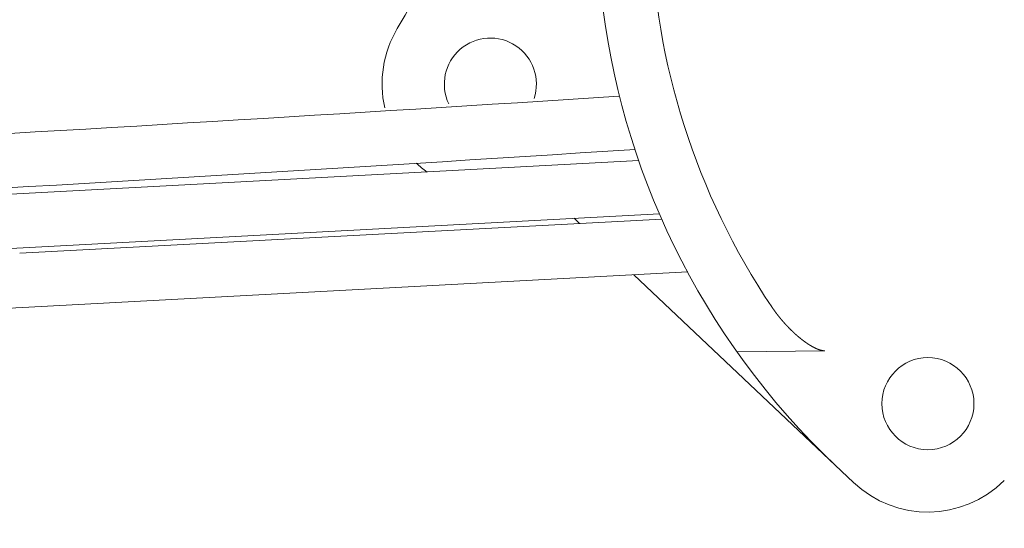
# Model space of a CAD drawing. Header units: metres. Extents: x -52 to 321, y -8 to 26.
# Tile 194 of 256: x 292.786 to 292.9675, y 0.455 to 0.5488. Entities that reach past the tile are written whole.
import ezdxf

# ---------------------------------------------------------------- set-up
doc = ezdxf.new("R2010")
doc.units = ezdxf.units.M
doc.header["$MEASUREMENT"] = 0
doc.layers.add('94 Genehmigungsplanung Bemaßung', color=7, linetype='Continuous')
doc.styles.add('ERSTELLTER_STIL_2', font='arial.ttf')
doc.dimstyles.new('ERSTELLTER_STIL__3', dxfattribs={"dimtxt": 0.25, "dimasz": 0.19, "dimexe": 0.18, "dimexo": 0.1, "dimgap": 0, "dimtad": 1, "dimzin": 0, "dimdsep": 46, "dimtxsty": 'ERSTELLTER_STIL_2', "dimblk": 'ARROWHEAD_6', "dimblk1": 'ARROWHEAD_6', "dimblk2": 'ARROWHEAD_6', "dimcen": 0.09, "dimclrd": 7, "dimclre": 7, "dimclrt": 7, "dimazin": 0, "dimtfac": 1, "dimtdec": 4, "dimtmove": 0, "dimatfit": 3, "dimfxl": 1, "dimtolj": 1, "dimtzin": 0, "dimarcsym": 0})

# ---------------------------------------------------------------- blocks, each defined once
blk = doc.blocks.new('*D56', base_point=(33626.11543635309, -0.002745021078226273))
at = {"layer": '94 Genehmigungsplanung Bemaßung', "color": 7, "linetype": 'Continuous', "lineweight": 13}
for p, q in [((294.5045581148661, 2.861904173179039), (294.5045581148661, 3.011904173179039)), ((294.6045581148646, 2.761904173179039), (294.4045581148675, 2.961904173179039)), ((294.6920581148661, 2.861904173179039), (294.3170581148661, 2.861904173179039)), ((294.5045581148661, -0.0380958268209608), (294.5045581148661, 2.861904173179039)), ((294.4045581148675, 0.06190417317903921), (294.6045581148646, -0.1380958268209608)), ((294.6920581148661, -0.0380958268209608), (294.3170581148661, -0.0380958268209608)), ((294.5045581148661, -0.1880958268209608), (294.5045581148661, -0.0380958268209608))]:
    blk.add_line(p, q, dxfattribs=at)
at = {"layer": '94 Genehmigungsplanung Bemaßung', "color": 7, "lineweight": 13, "insert": (294.4545581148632, 1.078254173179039), "char_height": 0.25, "attachment_point": 7, "rotation": 90, "style": 'ERSTELLTER_STIL_2'}
blk.add_mtext('\\A1;{\\pql;\\fArial|b0|i0|c0|p0;\\W1.000000;2,90}', dxfattribs=at)
blk = doc.blocks.new('ARROWHEAD_6')
at = {"color": 0, "linetype": 'Continuous', "lineweight": 0}
for p, q in [((-0.5, -0.5), (0.5, 0.5)), ((0, 0), (-1, 0))]:
    blk.add_line(p, q, dxfattribs=at)
blk = doc.blocks.new('*D57', base_point=(33626.11543635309, -0.002745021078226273))
at = {"layer": '94 Genehmigungsplanung Bemaßung', "color": 7, "linetype": 'Continuous', "lineweight": 13}
for p, q in [((296.5131079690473, 3.085248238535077), (296.5131079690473, 3.235248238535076)), ((296.6131079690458, 2.985248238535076), (296.4131079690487, 3.185248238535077)), ((296.7006079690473, 3.085248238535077), (296.3256079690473, 3.085248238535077)), ((296.5131079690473, -0.0380958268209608), (296.5131079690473, 3.085248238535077)), ((296.4131079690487, 0.06190417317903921), (296.6131079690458, -0.1380958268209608)), ((296.7006079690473, -0.0380958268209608), (296.3256079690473, -0.0380958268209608)), ((296.5131079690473, -0.1880958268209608), (296.5131079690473, -0.0380958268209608))]:
    blk.add_line(p, q, dxfattribs=at)
at = {"layer": '94 Genehmigungsplanung Bemaßung', "color": 7, "lineweight": 13, "insert": (296.5230396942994, 1.12700173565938), "char_height": 0.25, "attachment_point": 7, "rotation": 90, "style": 'ERSTELLTER_STIL_2'}
blk.add_mtext('\\A1;{\\pql;\\fArial|b0|i0|c0|p0;\\W1.000000;3,12\\fArial|b0|i0|c0|p0;\\W1.000000;\\A1{\\H.66x;\\S5^  ;}}', dxfattribs=at)

msp = doc.modelspace()

# ---------------------------------------------------------------- linework, layer by layer
at = {"color": 7, "linetype": 'Continuous', "lineweight": 13}
for p, q in [((292.9001224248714, 0.5228040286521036), (292.7760867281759, 0.5161819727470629)), ((292.9001224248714, 0.5228040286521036), (292.7760867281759, 0.5161819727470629)), ((292.9039097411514, 0.5130057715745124), (292.7766191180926, 0.5062099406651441)), ((292.9039097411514, 0.5130057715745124), (292.7766191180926, 0.5062099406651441)), ((292.9043127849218, 0.512037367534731), (292.7859634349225, 0.5057188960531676)), ((292.9043127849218, 0.512037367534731), (292.7859634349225, 0.5057188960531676)), ((292.8891407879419, 0.5112273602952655), (292.8881490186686, 0.5121643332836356)), ((292.9091146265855, 0.5022932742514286), (292.7864958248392, 0.4957468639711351)), ((292.9091146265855, 0.5022932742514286), (292.7864958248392, 0.4957468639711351)), ((292.9396663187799, 0.4634934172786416), (292.8991599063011, 0.5017618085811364)), ((292.9396663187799, 0.4634934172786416), (292.8991599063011, 0.5017618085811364)), ((292.9343619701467, 0.4877543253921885), (292.9181977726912, 0.4875468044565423)), ((292.9343619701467, 0.4877543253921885), (292.9181977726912, 0.4875468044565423))]:
    msp.add_line(p, q, dxfattribs=at)
at = {"color": 7, "linetype": 'Continuous', "lineweight": 13, "flags": 128}
msp.add_lwpolyline([(292.9343619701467, 0.4877543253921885), (292.9343416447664, 0.4877551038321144), (292.9343213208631, 0.4877558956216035), (292.934300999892, 0.4877567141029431), (292.9342806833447, 0.4877575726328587), (292.9342603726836, 0.487758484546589), (292.9342400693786, 0.4877594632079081), (292.9342197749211, 0.4877605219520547), (292.9341994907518, 0.4877616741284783), (292.9341792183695, 0.4877629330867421), (292.9341589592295, 0.4877643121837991), (292.9341387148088, 0.4877658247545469), (292.9341184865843, 0.4877674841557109), (292.9340982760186, 0.4877693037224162), (292.9340780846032, 0.487771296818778), (292.9340579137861, 0.4877734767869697), (292.9340377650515, 0.4877758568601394), (292.9340176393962, 0.4877784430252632), (292.9339975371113, 0.4877812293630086), (292.9339774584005, 0.4877842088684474), (292.9339574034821, 0.4877873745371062), (292.9339373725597, 0.4877907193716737), (292.9339173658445, 0.4877942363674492), (292.9338973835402, 0.4877979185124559), (292.9338774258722, 0.48780175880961), (292.9338574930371, 0.4878057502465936), (292.9338375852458, 0.4878098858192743), (292.9338177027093, 0.4878141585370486), (292.933797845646, 0.4878185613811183), (292.9337780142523, 0.4878230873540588), (292.9337582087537, 0.4878277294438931), (292.9337384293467, 0.487832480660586), (292.9337186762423, 0.4878373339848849), (292.9336989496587, 0.4878422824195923), (292.9336792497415, 0.4878473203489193), (292.9336595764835, 0.4878524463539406), (292.9336399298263, 0.4878576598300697), (292.9336203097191, 0.4878629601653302), (292.9336007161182, 0.4878683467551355), (292.9335811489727, 0.4878738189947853), (292.9335616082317, 0.4878793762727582), (292.9335420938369, 0.4878850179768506), (292.9335226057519, 0.4878907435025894), (292.9335031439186, 0.4878965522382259), (292.9334837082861, 0.4879024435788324), (292.9334642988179, 0.4879084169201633), (292.9334449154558, 0.4879144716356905), (292.9334255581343, 0.4879206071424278), (292.9334062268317, 0.4879268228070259), (292.9333869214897, 0.4879331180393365), (292.9333676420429, 0.4879394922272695), (292.933348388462, 0.4879459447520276), (292.9333291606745, 0.487952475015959), (292.9333099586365, 0.4879590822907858), (292.9332907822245, 0.4879657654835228), (292.9332716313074, 0.4879725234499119), (292.9332525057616, 0.4879793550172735), (292.9332334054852, 0.4879862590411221), (292.9332143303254, 0.4879932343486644), (292.9331952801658, 0.4880002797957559), (292.93317625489, 0.4880073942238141), (292.9331572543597, 0.4880145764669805), (292.9331382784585, 0.4880218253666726), (292.9331193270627, 0.4880291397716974), (292.9331004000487, 0.4880365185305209), (292.9330814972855, 0.4880439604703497), (292.9330626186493, 0.4880514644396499), (292.9330437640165, 0.4880590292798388), (292.9330249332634, 0.4880666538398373), (292.9330061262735, 0.4880743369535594), (292.9329873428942, 0.4880820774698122), (292.9329685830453, 0.4880898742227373), (292.9329498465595, 0.488097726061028), (292.9329311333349, 0.4881056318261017), (292.9329124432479, 0.4881135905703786), (292.9328937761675, 0.4881216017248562), (292.932875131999, 0.4881296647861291), (292.9328565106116, 0.488137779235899), (292.9328379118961, 0.4881459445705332), (292.9328193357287, 0.4881541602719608), (292.9328007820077, 0.4881624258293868), (292.932782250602, 0.4881707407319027), (292.9327637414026, 0.4881791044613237), (292.9327452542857, 0.4881875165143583), (292.9327267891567, 0.4881959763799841), (292.9327083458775, 0.4882044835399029), (292.9326899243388, 0.488213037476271), (292.9326715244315, 0.4882216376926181), (292.932653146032, 0.4882302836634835), (292.9326347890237, 0.4882389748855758), (292.9326164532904, 0.4882477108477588), (292.9325981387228, 0.488256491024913), (292.9325798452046, 0.4882653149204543), (292.932561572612, 0.4882741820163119), (292.9325433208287, 0.4882830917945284), (292.9325250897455, 0.4882920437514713), (292.9325068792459, 0.4883010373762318), (292.9324886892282, 0.4883100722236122), (292.9324705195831, 0.4883191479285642), (292.932452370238, 0.4883282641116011), (292.9324342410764, 0.4883374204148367), (292.932416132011, 0.488346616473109), (292.9323980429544, 0.4883558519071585), (292.9323799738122, 0.4883651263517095), (292.9323619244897, 0.4883744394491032), (292.932343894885, 0.4883837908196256), (292.9323258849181, 0.4883931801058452), (292.9323078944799, 0.488402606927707), (292.9322899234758, 0.4884120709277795), (292.9322719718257, 0.4884215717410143), (292.9322540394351, 0.4884311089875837), (292.9322361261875, 0.4884406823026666), (292.9322182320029, 0.4884502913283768), (292.9322003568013, 0.4884599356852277), (292.9321825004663, 0.4884696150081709), (292.9321646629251, 0.4884793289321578), (292.9321468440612, 0.4884890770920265), (292.9321290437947, 0.4884988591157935), (292.9321112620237, 0.4885086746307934), (292.9320934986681, 0.4885185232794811), (292.9320757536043, 0.4885284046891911), (292.9320580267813, 0.4885383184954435), (292.9320403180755, 0.488548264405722), (292.9320226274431, 0.4885582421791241), (292.9320049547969, 0.4885682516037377), (292.9319873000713, 0.4885782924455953), (292.9319696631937, 0.4885883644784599), (292.9319520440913, 0.4885984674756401), (292.9319344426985, 0.4886086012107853), (292.9319168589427, 0.4886187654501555), (292.9318992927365, 0.488628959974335), (292.9318817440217, 0.4886391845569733), (292.9318642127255, 0.4886494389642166), (292.9318466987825, 0.4886597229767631), (292.9318292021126, 0.4886700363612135), (292.9318117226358, 0.4886803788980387), (292.9317942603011, 0.4886907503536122), (292.9317768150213, 0.4887011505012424), (292.9317593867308, 0.4887115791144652), (292.9317419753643, 0.4887220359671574), (292.9317245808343, 0.4887325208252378), (292.9317072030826, 0.4887430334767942), (292.9316898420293, 0.4887535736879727), (292.9316724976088, 0.4887641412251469), (292.9316551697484, 0.4887747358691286), (292.931637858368, 0.4887853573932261), (292.9316205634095, 0.4887960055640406), (292.9316032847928, 0.4888066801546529), (292.9315860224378, 0.4888173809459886), (292.9315687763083, 0.488828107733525), (292.931551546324, 0.4888388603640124), (292.9315343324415, 0.4888496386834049), (292.9315171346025, 0.4888604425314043), (292.9314999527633, 0.4888712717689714), (292.9314827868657, 0.4888821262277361), (292.9314656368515, 0.4888930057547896), (292.9314485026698, 0.4889039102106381), (292.9314313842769, 0.4889148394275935), (292.9314142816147, 0.4889257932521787), (292.9313971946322, 0.4889367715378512), (292.9313801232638, 0.4889477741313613), (292.931363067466, 0.4889588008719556), (292.9313460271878, 0.4889698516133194), (292.9313290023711, 0.4889809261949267), (292.9313119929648, 0.4889920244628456), (292.931294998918, 0.4890031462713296), (292.9312780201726, 0.489014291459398), (292.9312610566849, 0.489025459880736), (292.9312441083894, 0.489036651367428), (292.9312271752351, 0.4890478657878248), (292.9312102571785, 0.4890591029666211), (292.9311933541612, 0.4890703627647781), (292.9311764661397, 0.4890816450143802), (292.931159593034, 0.4890929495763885), (292.9311427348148, 0.4891042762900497), (292.9311258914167, 0.4891156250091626), (292.9311090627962, 0.4891269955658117), (292.9310922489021, 0.4891383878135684), (292.9310754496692, 0.4891498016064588), (292.9310586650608, 0.4891612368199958), (292.9310418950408, 0.4891726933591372), (292.9310251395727, 0.4891841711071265), (292.9310083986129, 0.489195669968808), (292.9309916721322, 0.4892071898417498), (292.9309749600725, 0.4892187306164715), (292.9309582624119, 0.4892302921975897), (292.9309415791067, 0.4892418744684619), (292.9309249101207, 0.4892534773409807), (292.9309082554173, 0.4892651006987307), (292.930891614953, 0.4892767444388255), (292.9308749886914, 0.4892884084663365), (292.9308583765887, 0.4893000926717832), (292.930841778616, 0.4893117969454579), (292.9308251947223, 0.489323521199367), (292.9308086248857, 0.489335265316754), (292.9307920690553, 0.4893470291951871), (292.9307755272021, 0.4893588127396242), (292.930758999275, 0.4893706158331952), (292.930742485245, 0.4893824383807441), (292.9307259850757, 0.4893942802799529), (292.9307094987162, 0.489406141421), (292.9306930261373, 0.489418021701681), (292.9306765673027, 0.4894299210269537), (292.9306601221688, 0.4894418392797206), (292.9306436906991, 0.489453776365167), (292.93062727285, 0.4894657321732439), (292.9306108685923, 0.4894777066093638), (292.9305944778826, 0.4894896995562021), (292.9305781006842, 0.4895017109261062), (292.9305617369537, 0.4895137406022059), (292.9305453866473, 0.4895257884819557), (292.9305290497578, 0.4895378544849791), (292.9305127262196, 0.4895499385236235), (292.9304964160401, 0.4895620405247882), (292.9304801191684, 0.4895741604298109), (292.9304638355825, 0.4895862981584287), (292.9304475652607, 0.4895984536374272), (292.9304313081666, 0.4896106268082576), (292.9304150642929, 0.4896228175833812), (292.9303988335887, 0.4896350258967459), (292.9303826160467, 0.4896472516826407), (292.9303664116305, 0.4896594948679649), (292.9303502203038, 0.489671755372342), (292.9303340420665, 0.4896840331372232), (292.9303178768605, 0.4896963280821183), (292.9303017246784, 0.4897086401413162), (292.9302855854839, 0.489720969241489), (292.9302694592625, 0.4897333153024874), (292.9302533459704, 0.489745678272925), (292.9302372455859, 0.4897580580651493), (292.9302211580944, 0.4897704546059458), (292.9302050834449, 0.4897828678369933), (292.9301890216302, 0.4897952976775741), (292.9301729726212, 0.4898077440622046), (292.9301569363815, 0.4898202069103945), (292.9301409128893, 0.489832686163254), (292.9301249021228, 0.4898451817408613), (292.9301089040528, 0.4898576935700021), (292.9300929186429, 0.4898702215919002), (292.9300769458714, 0.4898827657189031), (292.9300609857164, 0.4898953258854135), (292.9300450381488, 0.4899079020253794), (292.9300291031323, 0.4899204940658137), (292.9300131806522, 0.4899331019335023), (292.9299972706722, 0.4899457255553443), (292.929981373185, 0.4899583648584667), (292.9299654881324, 0.4899710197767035), (292.9299496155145, 0.4899836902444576), (292.9299337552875, 0.4899963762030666), (292.9299179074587, 0.4900090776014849), (292.9299020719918, 0.4900217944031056), (292.9298862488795, 0.4900345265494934), (292.9298704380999, 0.4900472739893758), (292.9298546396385, 0.4900600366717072), (292.9298388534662, 0.4900728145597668), (292.9298230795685, 0.4900856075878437), (292.9298073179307, 0.4900984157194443), (292.9297915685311, 0.4901112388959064), (292.9297758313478, 0.4901240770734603), (292.9297601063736, 0.4901369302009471), (292.9297443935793, 0.4901497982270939), (292.9297286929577, 0.4901626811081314), (292.9297130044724, 0.4901755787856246), (292.9296973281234, 0.4901884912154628), (292.9296816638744, 0.4902014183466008), (292.9296660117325, 0.4902143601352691), (292.9296503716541, 0.4902273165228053), (292.9296347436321, 0.4902402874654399), (292.9296191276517, 0.4902532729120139), (292.9296035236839, 0.4902662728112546), (292.9295879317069, 0.4902792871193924), (292.9295723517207, 0.490292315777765), (292.9295567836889, 0.4903053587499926), (292.9295412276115, 0.4903184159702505), (292.9295256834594, 0.4903314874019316), (292.9295101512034, 0.4903445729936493), (292.9294946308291, 0.4903576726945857), (292.9294791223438, 0.4903707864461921), (292.9294636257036, 0.4903839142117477), (292.9294481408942, 0.4903970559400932), (292.929432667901, 0.4904102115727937), (292.9294172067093, 0.4904233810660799), (292.9294017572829, 0.490436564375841), (292.9293863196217, 0.4904497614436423), (292.9293708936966, 0.4904629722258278), (292.9293554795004, 0.4904761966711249), (292.9293400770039, 0.490489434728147), (292.9293246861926, 0.4905026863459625), (292.9293093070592, 0.4905159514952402), (292.9292939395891, 0.4905292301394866), (292.9292785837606, 0.4905425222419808), (292.9292632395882, 0.4905558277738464), (292.9292479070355, 0.4905691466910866), (292.9292325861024, 0.4905824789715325), (292.9292172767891, 0.4905958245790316), (292.9292019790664, 0.4906091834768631), (292.9291866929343, 0.4906225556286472), (292.9291714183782, 0.490635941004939), (292.9291561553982, 0.4906493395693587), (292.9291409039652, 0.4906627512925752), (292.929125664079, 0.4906761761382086), (292.9291104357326, 0.4906896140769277), (292.929095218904, 0.4907030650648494), (292.9290800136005, 0.4907165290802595), (292.9290648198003, 0.4907300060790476), (292.9290496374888, 0.4907434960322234), (292.9290344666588, 0.4907569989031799), (292.9290193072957, 0.4907705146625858), (292.9290041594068, 0.4907840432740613), (292.9289890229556, 0.4907975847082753), (292.9289738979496, 0.4908111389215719), (292.9289587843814, 0.4908247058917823), (292.9289436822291, 0.4908382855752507), (292.9289285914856, 0.4908518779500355), (292.9289135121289, 0.4908654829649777), (292.9288984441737, 0.4908791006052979), (292.9288833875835, 0.4908927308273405), (292.9288683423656, 0.490906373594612), (292.9288533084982, 0.4909200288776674), (292.9288382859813, 0.4909336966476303), (292.9288232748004, 0.4909473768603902), (292.9288082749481, 0.4909610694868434), (292.9287932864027, 0.4909747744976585), (292.9287783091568, 0.4909884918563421), (292.9287633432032, 0.4910022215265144), (292.9287483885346, 0.4910159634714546), (292.9287334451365, 0.4910297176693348), (292.9287185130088, 0.4910434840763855), (292.9287035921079, 0.491057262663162), (292.9286886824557, 0.4910710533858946), (292.9286737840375, 0.4910848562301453), (292.9286588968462, 0.4910986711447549), (292.928644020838, 0.4911124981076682), (292.9286291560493, 0.4911263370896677), (292.928614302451, 0.4911401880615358), (292.9285994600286, 0.4911540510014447), (292.9285846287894, 0.4911679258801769), (292.9285698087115, 0.4911818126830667), (292.9285549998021, 0.491195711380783), (292.9285402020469, 0.4912096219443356), (292.9285254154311, 0.4912235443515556), (292.928510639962, 0.4912374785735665), (292.9284958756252, 0.4912514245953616), (292.9284811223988, 0.491265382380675), (292.9284663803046, 0.4912793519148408), (292.9284516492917, 0.4912933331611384), (292.9284369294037, 0.4913073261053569), (292.9284222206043, 0.4913213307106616), (292.9284075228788, 0.4913353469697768), (292.928392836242, 0.4913493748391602), (292.9283781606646, 0.4913634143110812), (292.9283634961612, 0.4913774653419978), (292.9283488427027, 0.4913915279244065), (292.9283342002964, 0.491405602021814), (292.928319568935, 0.4914196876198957), (292.9283049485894, 0.4914337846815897), (292.9282903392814, 0.4914478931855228), (292.9282757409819, 0.4914620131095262), (292.928261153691, 0.4914761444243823), (292.9282465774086, 0.4914902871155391), (292.9282320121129, 0.4915044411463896), (292.9282174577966, 0.4915186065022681), (292.928202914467, 0.4915327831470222), (292.9281883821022, 0.4915469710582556), (292.9281738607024, 0.4915611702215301), (292.9281593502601, 0.4915753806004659), (292.9281448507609, 0.4915896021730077), (292.9281303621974, 0.491603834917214), (292.928115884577, 0.4916180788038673), (292.9281014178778, 0.4916323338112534), (292.9280869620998, 0.4916465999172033), (292.9280725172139, 0.4916608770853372), (292.9280580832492, 0.4916751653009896), (292.9280436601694, 0.491689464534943), (292.9280292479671, 0.491703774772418), (292.9280148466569, 0.4917180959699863), (292.9280004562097, 0.4917324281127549), (292.9279860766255, 0.4917467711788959), (292.9279717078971, 0.4917611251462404), (292.9279573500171, 0.49177548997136), (292.9279430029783, 0.4917898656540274), (292.9279286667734, 0.4918042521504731), (292.9279143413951, 0.4918186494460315), (292.9279000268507, 0.4918330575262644), (292.9278857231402, 0.4918474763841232), (292.9278714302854, 0.4918619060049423), (292.9278571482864, 0.4918763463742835), (292.9278428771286, 0.4918907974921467), (292.9278286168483, 0.4919052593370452), (292.9278143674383, 0.491919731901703), (292.9278001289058, 0.4919342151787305), (292.9277859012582, 0.4919487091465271), (292.9277716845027, 0.4919632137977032), (292.9277574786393, 0.4919777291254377), (292.9277432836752, 0.4919922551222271), (292.9277290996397, 0.4920067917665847), (292.9277149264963, 0.4920213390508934), (292.9277007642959, 0.4920358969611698), (292.9276866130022, 0.4920504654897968), (292.9276724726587, 0.4920650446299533), (292.9276583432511, 0.4920796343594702), (292.9276442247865, 0.4920942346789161), (292.9276301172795, 0.4921088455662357), (292.9276160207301, 0.492123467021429), (292.9276019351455, 0.4921380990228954), (292.9275878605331, 0.4921527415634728), (292.9275737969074, 0.4921673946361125), (292.9275597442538, 0.4921820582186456), (292.9275457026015, 0.4921967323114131), (292.9275316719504, 0.4922114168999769), (292.927517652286, 0.4922261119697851), (292.9275036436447, 0.4922408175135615), (292.9274896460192, 0.4922555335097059), (292.9274756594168, 0.492270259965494), (292.9274616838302, 0.4922849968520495), (292.9274477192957, 0.4922997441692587), (292.9274337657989, 0.4923145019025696), (292.9274198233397, 0.4923292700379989), (292.92740589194, 0.492344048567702), (292.9273919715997, 0.4923588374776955), (292.9273780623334, 0.4923736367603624), (292.9273641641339, 0.4923884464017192), (292.9273502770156, 0.4924032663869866), (292.9273364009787, 0.4924180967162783), (292.9273225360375, 0.4924329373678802), (292.9273086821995, 0.4924477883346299), (292.9272948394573, 0.4924626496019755), (292.9272810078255, 0.4924775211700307), (292.9272671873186, 0.4924924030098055), (292.9272533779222, 0.4925072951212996), (292.9272395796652, 0.4925221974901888), (292.9272257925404, 0.4925371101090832), (292.9272120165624, 0.4925520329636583), (292.9271982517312, 0.4925669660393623), (292.927184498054, 0.4925819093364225), (292.9271707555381, 0.4925968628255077), (292.9271570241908, 0.4926118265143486), (292.9271433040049, 0.4926268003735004), (292.9271295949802, 0.4926417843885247), (292.9271158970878, 0.492656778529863), (292.927102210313, 0.4926717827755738), (292.9270885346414, 0.4926867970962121), (292.9270748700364, 0.4927018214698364), (292.9270612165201, 0.4927168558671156), (292.9270475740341, 0.4927319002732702), (292.9270339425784, 0.4927469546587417), (292.9270203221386, 0.4927620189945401), (292.9270067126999, 0.49277709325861), (292.9269931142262, 0.4927921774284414), (292.9269795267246, 0.4928072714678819), (292.9269659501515, 0.4928223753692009), (292.9269523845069, 0.4928374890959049), (292.9269388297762, 0.4928526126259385), (292.9269252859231, 0.4928677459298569), (292.9269117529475, 0.4928828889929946), (292.9268982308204, 0.4928980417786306), (292.9268847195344, 0.4929132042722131), (292.9268712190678, 0.4929283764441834), (292.9268577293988, 0.4929435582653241), (292.9268442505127, 0.4929587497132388), (292.9268307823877, 0.4929739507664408), (292.9268173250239, 0.4929891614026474), (292.9268038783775, 0.493004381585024), (292.926790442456, 0.4930196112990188), (292.9267770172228, 0.4930348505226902), (292.9267636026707, 0.4930500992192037), (292.9267501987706, 0.493065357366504), (292.9267368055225, 0.4930806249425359), (292.9267234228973, 0.4930959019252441), (292.9267100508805, 0.4931111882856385), (292.9266966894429, 0.4931264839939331), (292.9266833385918, 0.4931417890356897), (292.9266699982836, 0.4931571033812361), (292.9266566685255, 0.4931724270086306), (292.9266433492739, 0.4931877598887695), (292.9266300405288, 0.4932031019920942), (292.9266167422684, 0.4932184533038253), (292.9266034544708, 0.4932338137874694), (292.9265901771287, 0.4932491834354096), (292.9265769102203, 0.49326456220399), (292.9265636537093, 0.4932799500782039), (292.9265504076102, 0.4932953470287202), (292.9265371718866, 0.4933107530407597), (292.926523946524, 0.4933261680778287), (292.9265107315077, 0.4933415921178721), (292.9264975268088, 0.493357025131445), (292.9264843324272, 0.4933724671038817), (292.9264711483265, 0.4933879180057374), (292.9264579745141, 0.4934033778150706), (292.9264448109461, 0.4934188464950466), (292.9264316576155, 0.4934343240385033), (292.9264185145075, 0.4934498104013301), (292.9264053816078, 0.4934653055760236), (292.9263922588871, 0.4934808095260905), (292.9263791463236, 0.4934963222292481), (292.9263660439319, 0.4935118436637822), (292.9263529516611, 0.4935273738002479), (292.9263398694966, 0.4935429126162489), (292.9263267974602, 0.4935584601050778), (292.9263137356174, 0.4935740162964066), (292.9263006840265, 0.4935895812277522), (292.9262876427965, 0.4936051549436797), (292.9262746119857, 0.4936207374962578), (292.9262615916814, 0.4936363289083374), (292.9262485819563, 0.4936519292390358), (292.9262355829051, 0.4936675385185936), (292.9262225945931, 0.4936831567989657), (292.9262096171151, 0.4936987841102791), (292.9261966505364, 0.4937144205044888), (292.9261836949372, 0.4937300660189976), (292.9261707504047, 0.4937457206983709), (292.9261578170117, 0.4937613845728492), (292.9261448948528, 0.493777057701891), (292.9261319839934, 0.493792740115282), (292.9261190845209, 0.4938084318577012), (292.9261061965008, 0.493824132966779), (292.9260933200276, 0.4938398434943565), (292.9260804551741, 0.4938555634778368), (292.9260676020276, 0.4938712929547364), (292.9260547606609, 0.493887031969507), (292.9260419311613, 0.4939027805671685), (292.9260291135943, 0.4939185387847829), (292.9260163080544, 0.4939343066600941), (292.9260035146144, 0.4939500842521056), (292.9259907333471, 0.4939658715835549), (292.9259779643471, 0.4939816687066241), (292.9259652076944, 0.4939974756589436), (292.9259524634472, 0.4940132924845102), (292.9259397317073, 0.494029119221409), (292.9259270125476, 0.4940449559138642), (292.9259143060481, 0.4940608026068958), (292.9259016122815, 0.4940766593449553), (292.9258889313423, 0.4940925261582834), (292.925876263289, 0.494108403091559), (292.9258636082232, 0.4941242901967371), (292.9258509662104, 0.4941401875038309), (292.9258383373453, 0.4941560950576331), (292.9258257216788, 0.4941720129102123), (292.9258131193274, 0.4941879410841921), (292.9258005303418, 0.494203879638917), (292.925787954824, 0.4942198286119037), (292.9257753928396, 0.4942357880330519), (292.9257628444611, 0.4942517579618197), (292.9257503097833, 0.4942677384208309), (292.9257377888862, 0.4942837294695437), (292.9257252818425, 0.494299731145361), (292.9257127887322, 0.4943157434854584), (292.9257003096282, 0.4943317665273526), (292.9256878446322, 0.4943478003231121), (292.9256753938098, 0.4943638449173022), (292.9256629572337, 0.4943799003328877), (292.9256505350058, 0.4943959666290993), (292.9256381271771, 0.4944120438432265), (292.9256257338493, 0.4944281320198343), (292.9256133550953, 0.4944442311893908), (292.9256009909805, 0.4944603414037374), (292.925588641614, 0.4944764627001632), (292.9255763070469, 0.4944925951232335), (292.9255639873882, 0.494508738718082), (292.9255516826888, 0.4945248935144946), (292.9255393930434, 0.4945410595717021), (292.9255271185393, 0.4945572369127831), (292.9255148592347, 0.4945734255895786), (292.9255026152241, 0.494589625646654), (292.9254903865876, 0.4946058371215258), (292.9254781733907, 0.4946220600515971), (292.9254659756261, 0.4946382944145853), (292.9254537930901, 0.4946545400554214), (292.925441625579, 0.4946707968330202), (292.9254294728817, 0.4946870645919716), (292.9254173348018, 0.4947033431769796), (292.925405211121, 0.4947196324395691), (292.9253931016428, 0.4947359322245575), (292.9253810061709, 0.4947522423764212), (292.9253689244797, 0.4947685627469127), (292.9253568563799, 0.494784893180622), (292.9253448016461, 0.4948012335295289), (292.9253327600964, 0.4948175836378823), (292.9253207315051, 0.4948339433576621), (292.9253087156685, 0.494850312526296), (292.9252967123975, 0.4948666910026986), (292.9252847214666, 0.4948830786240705), (292.9252727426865, 0.4948994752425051), (292.925260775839, 0.494915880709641), (292.9252488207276, 0.4949322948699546), (292.925236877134, 0.4949487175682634), (292.9252249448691, 0.4949651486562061), (292.9252130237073, 0.4949815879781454), (292.9252011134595, 0.4949980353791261), (292.9251892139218, 0.4950144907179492), (292.9251773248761, 0.4950309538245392), (292.9251654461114, 0.4950474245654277), (292.9251535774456, 0.4950639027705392), (292.9251417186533, 0.4950803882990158), (292.9251298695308, 0.4950968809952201), (292.925118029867, 0.4951133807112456), (292.9251061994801, 0.4951298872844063), (292.9250943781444, 0.4951464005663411), (292.9250825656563, 0.4951629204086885), (292.9250707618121, 0.4951794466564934), (292.9250589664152, 0.4951959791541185), (292.9250471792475, 0.4952125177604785), (292.9250354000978, 0.4952290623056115), (292.9250236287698, 0.4952456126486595), (292.9250118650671, 0.4952621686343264), (292.9250001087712, 0.4952787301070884), (292.9249883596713, 0.4952952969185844), (292.9249766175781, 0.4953118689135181), (292.9249648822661, 0.4953284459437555), (292.9249531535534, 0.4953450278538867), (292.9249414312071, 0.4953616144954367), (292.9249297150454, 0.4953782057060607), (292.92491800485, 0.4953948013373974), (292.9249063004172, 0.4954114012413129), (292.9248946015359, 0.4954280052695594), (292.924882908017, 0.4954446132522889), (292.924871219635, 0.4954612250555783), (292.9248595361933, 0.4954778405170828), (292.9248478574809, 0.4954944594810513), (292.9248361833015, 0.4955110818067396), (292.924824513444, 0.4955277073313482), (292.9248128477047, 0.4955443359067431), (292.9248011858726, 0.495560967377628), (292.9247895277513, 0.4955776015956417), (292.9247778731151, 0.4955942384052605), (292.9247662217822, 0.4956108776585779), (292.9247545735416, 0.495627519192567), (292.924742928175, 0.4956441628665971), (292.9247312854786, 0.4956608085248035), (292.9247196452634, 0.495677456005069), (292.924708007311, 0.4956941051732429), (292.9246963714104, 0.4957107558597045), (292.9246847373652, 0.4957274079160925), (292.9246731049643, 0.4957440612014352), (292.9246614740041, 0.4957607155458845), (292.9246498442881, 0.4957773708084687), (292.9246382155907, 0.4957940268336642), (292.9246265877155, 0.4958106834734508), (292.9246149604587, 0.4958273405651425), (292.924603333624, 0.4958439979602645), (292.9245917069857, 0.4958606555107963)], dxfattribs=at)
msp.add_lwpolyline([(292.9343619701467, 0.4877543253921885), (292.9343416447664, 0.4877551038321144), (292.9343213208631, 0.4877558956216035), (292.934300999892, 0.4877567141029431), (292.9342806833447, 0.4877575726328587), (292.9342603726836, 0.487758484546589), (292.9342400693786, 0.4877594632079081), (292.9342197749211, 0.4877605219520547), (292.9341994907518, 0.4877616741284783), (292.9341792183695, 0.4877629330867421), (292.9341589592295, 0.4877643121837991), (292.9341387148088, 0.4877658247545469), (292.9341184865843, 0.4877674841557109), (292.9340982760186, 0.4877693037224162), (292.9340780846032, 0.487771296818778), (292.9340579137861, 0.4877734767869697), (292.9340377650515, 0.4877758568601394), (292.9340176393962, 0.4877784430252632), (292.9339975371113, 0.4877812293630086), (292.9339774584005, 0.4877842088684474), (292.9339574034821, 0.4877873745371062), (292.9339373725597, 0.4877907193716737), (292.9339173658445, 0.4877942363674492), (292.9338973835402, 0.4877979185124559), (292.9338774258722, 0.48780175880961), (292.9338574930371, 0.4878057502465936), (292.9338375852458, 0.4878098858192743), (292.9338177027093, 0.4878141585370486), (292.933797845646, 0.4878185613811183), (292.9337780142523, 0.4878230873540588), (292.9337582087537, 0.4878277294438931), (292.9337384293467, 0.487832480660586), (292.9337186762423, 0.4878373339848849), (292.9336989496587, 0.4878422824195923), (292.9336792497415, 0.4878473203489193), (292.9336595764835, 0.4878524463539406), (292.9336399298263, 0.4878576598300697), (292.9336203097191, 0.4878629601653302), (292.9336007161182, 0.4878683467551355), (292.9335811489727, 0.4878738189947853), (292.9335616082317, 0.4878793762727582), (292.9335420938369, 0.4878850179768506), (292.9335226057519, 0.4878907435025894), (292.9335031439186, 0.4878965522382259), (292.9334837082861, 0.4879024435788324), (292.9334642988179, 0.4879084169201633), (292.9334449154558, 0.4879144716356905), (292.9334255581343, 0.4879206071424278), (292.9334062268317, 0.4879268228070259), (292.9333869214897, 0.4879331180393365), (292.9333676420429, 0.4879394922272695), (292.933348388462, 0.4879459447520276), (292.9333291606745, 0.487952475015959), (292.9333099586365, 0.4879590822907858), (292.9332907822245, 0.4879657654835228), (292.9332716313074, 0.4879725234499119), (292.9332525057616, 0.4879793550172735), (292.9332334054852, 0.4879862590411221), (292.9332143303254, 0.4879932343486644), (292.9331952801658, 0.4880002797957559), (292.93317625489, 0.4880073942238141), (292.9331572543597, 0.4880145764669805), (292.9331382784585, 0.4880218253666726), (292.9331193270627, 0.4880291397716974), (292.9331004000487, 0.4880365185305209), (292.9330814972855, 0.4880439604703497), (292.9330626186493, 0.4880514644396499), (292.9330437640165, 0.4880590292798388), (292.9330249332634, 0.4880666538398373), (292.9330061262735, 0.4880743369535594), (292.9329873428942, 0.4880820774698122), (292.9329685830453, 0.4880898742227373), (292.9329498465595, 0.488097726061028), (292.9329311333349, 0.4881056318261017), (292.9329124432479, 0.4881135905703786), (292.9328937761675, 0.4881216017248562), (292.932875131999, 0.4881296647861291), (292.9328565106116, 0.488137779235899), (292.9328379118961, 0.4881459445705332), (292.9328193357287, 0.4881541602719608), (292.9328007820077, 0.4881624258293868), (292.932782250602, 0.4881707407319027), (292.9327637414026, 0.4881791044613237), (292.9327452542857, 0.4881875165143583), (292.9327267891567, 0.4881959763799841), (292.9327083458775, 0.4882044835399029), (292.9326899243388, 0.488213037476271), (292.9326715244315, 0.4882216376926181), (292.932653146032, 0.4882302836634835), (292.9326347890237, 0.4882389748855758), (292.9326164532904, 0.4882477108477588), (292.9325981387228, 0.488256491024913), (292.9325798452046, 0.4882653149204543), (292.932561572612, 0.4882741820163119), (292.9325433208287, 0.4882830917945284), (292.9325250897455, 0.4882920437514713), (292.9325068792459, 0.4883010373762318), (292.9324886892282, 0.4883100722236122), (292.9324705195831, 0.4883191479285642), (292.932452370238, 0.4883282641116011), (292.9324342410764, 0.4883374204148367), (292.932416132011, 0.488346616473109), (292.9323980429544, 0.4883558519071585), (292.9323799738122, 0.4883651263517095), (292.9323619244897, 0.4883744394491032), (292.932343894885, 0.4883837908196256), (292.9323258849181, 0.4883931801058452), (292.9323078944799, 0.488402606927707), (292.9322899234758, 0.4884120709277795), (292.9322719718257, 0.4884215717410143), (292.9322540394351, 0.4884311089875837), (292.9322361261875, 0.4884406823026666), (292.9322182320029, 0.4884502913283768), (292.9322003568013, 0.4884599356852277), (292.9321825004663, 0.4884696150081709), (292.9321646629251, 0.4884793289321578), (292.9321468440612, 0.4884890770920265), (292.9321290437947, 0.4884988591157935), (292.9321112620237, 0.4885086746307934), (292.9320934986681, 0.4885185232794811), (292.9320757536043, 0.4885284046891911), (292.9320580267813, 0.4885383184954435), (292.9320403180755, 0.488548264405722), (292.9320226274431, 0.4885582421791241), (292.9320049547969, 0.4885682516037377), (292.9319873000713, 0.4885782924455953), (292.9319696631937, 0.4885883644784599), (292.9319520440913, 0.4885984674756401), (292.9319344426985, 0.4886086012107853), (292.9319168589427, 0.4886187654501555), (292.9318992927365, 0.488628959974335), (292.9318817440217, 0.4886391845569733), (292.9318642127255, 0.4886494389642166), (292.9318466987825, 0.4886597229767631), (292.9318292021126, 0.4886700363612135), (292.9318117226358, 0.4886803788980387), (292.9317942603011, 0.4886907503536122), (292.9317768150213, 0.4887011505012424), (292.9317593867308, 0.4887115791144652), (292.9317419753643, 0.4887220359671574), (292.9317245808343, 0.4887325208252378), (292.9317072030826, 0.4887430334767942), (292.9316898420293, 0.4887535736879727), (292.9316724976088, 0.4887641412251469), (292.9316551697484, 0.4887747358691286), (292.931637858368, 0.4887853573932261), (292.9316205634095, 0.4887960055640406), (292.9316032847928, 0.4888066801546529), (292.9315860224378, 0.4888173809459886), (292.9315687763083, 0.488828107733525), (292.931551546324, 0.4888388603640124), (292.9315343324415, 0.4888496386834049), (292.9315171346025, 0.4888604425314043), (292.9314999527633, 0.4888712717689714), (292.9314827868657, 0.4888821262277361), (292.9314656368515, 0.4888930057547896), (292.9314485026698, 0.4889039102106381), (292.9314313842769, 0.4889148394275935), (292.9314142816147, 0.4889257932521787), (292.9313971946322, 0.4889367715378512), (292.9313801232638, 0.4889477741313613), (292.931363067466, 0.4889588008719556), (292.9313460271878, 0.4889698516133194), (292.9313290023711, 0.4889809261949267), (292.9313119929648, 0.4889920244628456), (292.931294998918, 0.4890031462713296), (292.9312780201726, 0.489014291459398), (292.9312610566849, 0.489025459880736), (292.9312441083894, 0.489036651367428), (292.9312271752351, 0.4890478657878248), (292.9312102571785, 0.4890591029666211), (292.9311933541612, 0.4890703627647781), (292.9311764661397, 0.4890816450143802), (292.931159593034, 0.4890929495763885), (292.9311427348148, 0.4891042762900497), (292.9311258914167, 0.4891156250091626), (292.9311090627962, 0.4891269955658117), (292.9310922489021, 0.4891383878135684), (292.9310754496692, 0.4891498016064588), (292.9310586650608, 0.4891612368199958), (292.9310418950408, 0.4891726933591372), (292.9310251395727, 0.4891841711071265), (292.9310083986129, 0.489195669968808), (292.9309916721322, 0.4892071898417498), (292.9309749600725, 0.4892187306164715), (292.9309582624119, 0.4892302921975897), (292.9309415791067, 0.4892418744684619), (292.9309249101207, 0.4892534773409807), (292.9309082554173, 0.4892651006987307), (292.930891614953, 0.4892767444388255), (292.9308749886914, 0.4892884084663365), (292.9308583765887, 0.4893000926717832), (292.930841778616, 0.4893117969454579), (292.9308251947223, 0.489323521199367), (292.9308086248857, 0.489335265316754), (292.9307920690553, 0.4893470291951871), (292.9307755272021, 0.4893588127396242), (292.930758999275, 0.4893706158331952), (292.930742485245, 0.4893824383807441), (292.9307259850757, 0.4893942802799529), (292.9307094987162, 0.489406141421), (292.9306930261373, 0.489418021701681), (292.9306765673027, 0.4894299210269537), (292.9306601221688, 0.4894418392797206), (292.9306436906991, 0.489453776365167), (292.93062727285, 0.4894657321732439), (292.9306108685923, 0.4894777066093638), (292.9305944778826, 0.4894896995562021), (292.9305781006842, 0.4895017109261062), (292.9305617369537, 0.4895137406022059), (292.9305453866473, 0.4895257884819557), (292.9305290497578, 0.4895378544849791), (292.9305127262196, 0.4895499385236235), (292.9304964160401, 0.4895620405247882), (292.9304801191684, 0.4895741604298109), (292.9304638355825, 0.4895862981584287), (292.9304475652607, 0.4895984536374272), (292.9304313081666, 0.4896106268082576), (292.9304150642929, 0.4896228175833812), (292.9303988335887, 0.4896350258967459), (292.9303826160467, 0.4896472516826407), (292.9303664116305, 0.4896594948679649), (292.9303502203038, 0.489671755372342), (292.9303340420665, 0.4896840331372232), (292.9303178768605, 0.4896963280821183), (292.9303017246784, 0.4897086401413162), (292.9302855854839, 0.489720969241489), (292.9302694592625, 0.4897333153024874), (292.9302533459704, 0.489745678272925), (292.9302372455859, 0.4897580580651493), (292.9302211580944, 0.4897704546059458), (292.9302050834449, 0.4897828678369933), (292.9301890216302, 0.4897952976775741), (292.9301729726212, 0.4898077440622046), (292.9301569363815, 0.4898202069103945), (292.9301409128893, 0.489832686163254), (292.9301249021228, 0.4898451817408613), (292.9301089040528, 0.4898576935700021), (292.9300929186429, 0.4898702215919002), (292.9300769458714, 0.4898827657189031), (292.9300609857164, 0.4898953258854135), (292.9300450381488, 0.4899079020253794), (292.9300291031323, 0.4899204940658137), (292.9300131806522, 0.4899331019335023), (292.9299972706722, 0.4899457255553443), (292.929981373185, 0.4899583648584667), (292.9299654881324, 0.4899710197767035), (292.9299496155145, 0.4899836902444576), (292.9299337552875, 0.4899963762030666), (292.9299179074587, 0.4900090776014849), (292.9299020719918, 0.4900217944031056), (292.9298862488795, 0.4900345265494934), (292.9298704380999, 0.4900472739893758), (292.9298546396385, 0.4900600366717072), (292.9298388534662, 0.4900728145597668), (292.9298230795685, 0.4900856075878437), (292.9298073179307, 0.4900984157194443), (292.9297915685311, 0.4901112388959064), (292.9297758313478, 0.4901240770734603), (292.9297601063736, 0.4901369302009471), (292.9297443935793, 0.4901497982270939), (292.9297286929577, 0.4901626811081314), (292.9297130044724, 0.4901755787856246), (292.9296973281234, 0.4901884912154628), (292.9296816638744, 0.4902014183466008), (292.9296660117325, 0.4902143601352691), (292.9296503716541, 0.4902273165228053), (292.9296347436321, 0.4902402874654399), (292.9296191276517, 0.4902532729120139), (292.9296035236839, 0.4902662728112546), (292.9295879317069, 0.4902792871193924), (292.9295723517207, 0.490292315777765), (292.9295567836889, 0.4903053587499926), (292.9295412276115, 0.4903184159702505), (292.9295256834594, 0.4903314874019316), (292.9295101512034, 0.4903445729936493), (292.9294946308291, 0.4903576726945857), (292.9294791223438, 0.4903707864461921), (292.9294636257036, 0.4903839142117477), (292.9294481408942, 0.4903970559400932), (292.929432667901, 0.4904102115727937), (292.9294172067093, 0.4904233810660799), (292.9294017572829, 0.490436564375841), (292.9293863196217, 0.4904497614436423), (292.9293708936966, 0.4904629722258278), (292.9293554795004, 0.4904761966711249), (292.9293400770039, 0.490489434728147), (292.9293246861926, 0.4905026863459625), (292.9293093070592, 0.4905159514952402), (292.9292939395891, 0.4905292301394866), (292.9292785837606, 0.4905425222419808), (292.9292632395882, 0.4905558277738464), (292.9292479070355, 0.4905691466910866), (292.9292325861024, 0.4905824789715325), (292.9292172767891, 0.4905958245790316), (292.9292019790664, 0.4906091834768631), (292.9291866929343, 0.4906225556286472), (292.9291714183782, 0.490635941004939), (292.9291561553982, 0.4906493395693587), (292.9291409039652, 0.4906627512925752), (292.929125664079, 0.4906761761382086), (292.9291104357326, 0.4906896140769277), (292.929095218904, 0.4907030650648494), (292.9290800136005, 0.4907165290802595), (292.9290648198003, 0.4907300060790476), (292.9290496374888, 0.4907434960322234), (292.9290344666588, 0.4907569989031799), (292.9290193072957, 0.4907705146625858), (292.9290041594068, 0.4907840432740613), (292.9289890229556, 0.4907975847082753), (292.9289738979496, 0.4908111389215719), (292.9289587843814, 0.4908247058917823), (292.9289436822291, 0.4908382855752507), (292.9289285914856, 0.4908518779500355), (292.9289135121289, 0.4908654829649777), (292.9288984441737, 0.4908791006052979), (292.9288833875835, 0.4908927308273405), (292.9288683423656, 0.490906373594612), (292.9288533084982, 0.4909200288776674), (292.9288382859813, 0.4909336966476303), (292.9288232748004, 0.4909473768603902), (292.9288082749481, 0.4909610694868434), (292.9287932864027, 0.4909747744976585), (292.9287783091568, 0.4909884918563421), (292.9287633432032, 0.4910022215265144), (292.9287483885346, 0.4910159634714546), (292.9287334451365, 0.4910297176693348), (292.9287185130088, 0.4910434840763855), (292.9287035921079, 0.491057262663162), (292.9286886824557, 0.4910710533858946), (292.9286737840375, 0.4910848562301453), (292.9286588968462, 0.4910986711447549), (292.928644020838, 0.4911124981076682), (292.9286291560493, 0.4911263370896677), (292.928614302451, 0.4911401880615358), (292.9285994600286, 0.4911540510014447), (292.9285846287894, 0.4911679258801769), (292.9285698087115, 0.4911818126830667), (292.9285549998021, 0.491195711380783), (292.9285402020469, 0.4912096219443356), (292.9285254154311, 0.4912235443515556), (292.928510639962, 0.4912374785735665), (292.9284958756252, 0.4912514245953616), (292.9284811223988, 0.491265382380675), (292.9284663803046, 0.4912793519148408), (292.9284516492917, 0.4912933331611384), (292.9284369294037, 0.4913073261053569), (292.9284222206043, 0.4913213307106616), (292.9284075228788, 0.4913353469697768), (292.928392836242, 0.4913493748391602), (292.9283781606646, 0.4913634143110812), (292.9283634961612, 0.4913774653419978), (292.9283488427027, 0.4913915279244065), (292.9283342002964, 0.491405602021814), (292.928319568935, 0.4914196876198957), (292.9283049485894, 0.4914337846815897), (292.9282903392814, 0.4914478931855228), (292.9282757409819, 0.4914620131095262), (292.928261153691, 0.4914761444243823), (292.9282465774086, 0.4914902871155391), (292.9282320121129, 0.4915044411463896), (292.9282174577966, 0.4915186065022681), (292.928202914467, 0.4915327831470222), (292.9281883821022, 0.4915469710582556), (292.9281738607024, 0.4915611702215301), (292.9281593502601, 0.4915753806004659), (292.9281448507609, 0.4915896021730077), (292.9281303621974, 0.491603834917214), (292.928115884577, 0.4916180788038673), (292.9281014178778, 0.4916323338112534), (292.9280869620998, 0.4916465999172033), (292.9280725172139, 0.4916608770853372), (292.9280580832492, 0.4916751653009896), (292.9280436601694, 0.491689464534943), (292.9280292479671, 0.491703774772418), (292.9280148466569, 0.4917180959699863), (292.9280004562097, 0.4917324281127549), (292.9279860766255, 0.4917467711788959), (292.9279717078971, 0.4917611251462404), (292.9279573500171, 0.49177548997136), (292.9279430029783, 0.4917898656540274), (292.9279286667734, 0.4918042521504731), (292.9279143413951, 0.4918186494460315), (292.9279000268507, 0.4918330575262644), (292.9278857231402, 0.4918474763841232), (292.9278714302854, 0.4918619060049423), (292.9278571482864, 0.4918763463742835), (292.9278428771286, 0.4918907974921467), (292.9278286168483, 0.4919052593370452), (292.9278143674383, 0.491919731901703), (292.9278001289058, 0.4919342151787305), (292.9277859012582, 0.4919487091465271), (292.9277716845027, 0.4919632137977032), (292.9277574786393, 0.4919777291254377), (292.9277432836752, 0.4919922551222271), (292.9277290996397, 0.4920067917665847), (292.9277149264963, 0.4920213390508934), (292.9277007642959, 0.4920358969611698), (292.9276866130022, 0.4920504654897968), (292.9276724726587, 0.4920650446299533), (292.9276583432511, 0.4920796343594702), (292.9276442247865, 0.4920942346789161), (292.9276301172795, 0.4921088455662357), (292.9276160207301, 0.492123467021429), (292.9276019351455, 0.4921380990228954), (292.9275878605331, 0.4921527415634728), (292.9275737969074, 0.4921673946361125), (292.9275597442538, 0.4921820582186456), (292.9275457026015, 0.4921967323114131), (292.9275316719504, 0.4922114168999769), (292.927517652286, 0.4922261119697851), (292.9275036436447, 0.4922408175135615), (292.9274896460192, 0.4922555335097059), (292.9274756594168, 0.492270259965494), (292.9274616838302, 0.4922849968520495), (292.9274477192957, 0.4922997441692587), (292.9274337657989, 0.4923145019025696), (292.9274198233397, 0.4923292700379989), (292.92740589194, 0.492344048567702), (292.9273919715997, 0.4923588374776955), (292.9273780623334, 0.4923736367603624), (292.9273641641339, 0.4923884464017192), (292.9273502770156, 0.4924032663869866), (292.9273364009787, 0.4924180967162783), (292.9273225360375, 0.4924329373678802), (292.9273086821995, 0.4924477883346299), (292.9272948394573, 0.4924626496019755), (292.9272810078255, 0.4924775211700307), (292.9272671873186, 0.4924924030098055), (292.9272533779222, 0.4925072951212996), (292.9272395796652, 0.4925221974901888), (292.9272257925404, 0.4925371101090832), (292.9272120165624, 0.4925520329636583), (292.9271982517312, 0.4925669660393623), (292.927184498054, 0.4925819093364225), (292.9271707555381, 0.4925968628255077), (292.9271570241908, 0.4926118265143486), (292.9271433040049, 0.4926268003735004), (292.9271295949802, 0.4926417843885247), (292.9271158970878, 0.492656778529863), (292.927102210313, 0.4926717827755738), (292.9270885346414, 0.4926867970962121), (292.9270748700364, 0.4927018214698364), (292.9270612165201, 0.4927168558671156), (292.9270475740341, 0.4927319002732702), (292.9270339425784, 0.4927469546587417), (292.9270203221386, 0.4927620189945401), (292.9270067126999, 0.49277709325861), (292.9269931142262, 0.4927921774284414), (292.9269795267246, 0.4928072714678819), (292.9269659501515, 0.4928223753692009), (292.9269523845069, 0.4928374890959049), (292.9269388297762, 0.4928526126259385), (292.9269252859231, 0.4928677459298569), (292.9269117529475, 0.4928828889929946), (292.9268982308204, 0.4928980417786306), (292.9268847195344, 0.4929132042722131), (292.9268712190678, 0.4929283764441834), (292.9268577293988, 0.4929435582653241), (292.9268442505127, 0.4929587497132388), (292.9268307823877, 0.4929739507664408), (292.9268173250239, 0.4929891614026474), (292.9268038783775, 0.493004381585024), (292.926790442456, 0.4930196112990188), (292.9267770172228, 0.4930348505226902), (292.9267636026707, 0.4930500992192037), (292.9267501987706, 0.493065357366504), (292.9267368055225, 0.4930806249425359), (292.9267234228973, 0.4930959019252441), (292.9267100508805, 0.4931111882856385), (292.9266966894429, 0.4931264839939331), (292.9266833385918, 0.4931417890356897), (292.9266699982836, 0.4931571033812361), (292.9266566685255, 0.4931724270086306), (292.9266433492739, 0.4931877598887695), (292.9266300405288, 0.4932031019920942), (292.9266167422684, 0.4932184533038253), (292.9266034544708, 0.4932338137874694), (292.9265901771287, 0.4932491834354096), (292.9265769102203, 0.49326456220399), (292.9265636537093, 0.4932799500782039), (292.9265504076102, 0.4932953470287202), (292.9265371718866, 0.4933107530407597), (292.926523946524, 0.4933261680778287), (292.9265107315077, 0.4933415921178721), (292.9264975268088, 0.493357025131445), (292.9264843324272, 0.4933724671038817), (292.9264711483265, 0.4933879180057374), (292.9264579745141, 0.4934033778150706), (292.9264448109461, 0.4934188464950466), (292.9264316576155, 0.4934343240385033), (292.9264185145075, 0.4934498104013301), (292.9264053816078, 0.4934653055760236), (292.9263922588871, 0.4934808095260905), (292.9263791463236, 0.4934963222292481), (292.9263660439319, 0.4935118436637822), (292.9263529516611, 0.4935273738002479), (292.9263398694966, 0.4935429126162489), (292.9263267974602, 0.4935584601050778), (292.9263137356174, 0.4935740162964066), (292.9263006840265, 0.4935895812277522), (292.9262876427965, 0.4936051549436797), (292.9262746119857, 0.4936207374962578), (292.9262615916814, 0.4936363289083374), (292.9262485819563, 0.4936519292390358), (292.9262355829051, 0.4936675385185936), (292.9262225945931, 0.4936831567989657), (292.9262096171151, 0.4936987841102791), (292.9261966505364, 0.4937144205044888), (292.9261836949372, 0.4937300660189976), (292.9261707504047, 0.4937457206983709), (292.9261578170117, 0.4937613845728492), (292.9261448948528, 0.493777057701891), (292.9261319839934, 0.493792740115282), (292.9261190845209, 0.4938084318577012), (292.9261061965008, 0.493824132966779), (292.9260933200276, 0.4938398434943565), (292.9260804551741, 0.4938555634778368), (292.9260676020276, 0.4938712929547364), (292.9260547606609, 0.493887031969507), (292.9260419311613, 0.4939027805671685), (292.9260291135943, 0.4939185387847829), (292.9260163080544, 0.4939343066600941), (292.9260035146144, 0.4939500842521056), (292.9259907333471, 0.4939658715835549), (292.9259779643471, 0.4939816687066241), (292.9259652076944, 0.4939974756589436), (292.9259524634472, 0.4940132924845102), (292.9259397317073, 0.494029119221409), (292.9259270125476, 0.4940449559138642), (292.9259143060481, 0.4940608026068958), (292.9259016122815, 0.4940766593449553), (292.9258889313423, 0.4940925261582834), (292.925876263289, 0.494108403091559), (292.9258636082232, 0.4941242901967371), (292.9258509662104, 0.4941401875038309), (292.9258383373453, 0.4941560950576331), (292.9258257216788, 0.4941720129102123), (292.9258131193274, 0.4941879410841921), (292.9258005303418, 0.494203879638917), (292.925787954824, 0.4942198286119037), (292.9257753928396, 0.4942357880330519), (292.9257628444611, 0.4942517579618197), (292.9257503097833, 0.4942677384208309), (292.9257377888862, 0.4942837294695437), (292.9257252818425, 0.494299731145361), (292.9257127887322, 0.4943157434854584), (292.9257003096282, 0.4943317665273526), (292.9256878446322, 0.4943478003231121), (292.9256753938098, 0.4943638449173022), (292.9256629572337, 0.4943799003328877), (292.9256505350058, 0.4943959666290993), (292.9256381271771, 0.4944120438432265), (292.9256257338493, 0.4944281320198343), (292.9256133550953, 0.4944442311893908), (292.9256009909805, 0.4944603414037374), (292.925588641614, 0.4944764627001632), (292.9255763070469, 0.4944925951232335), (292.9255639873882, 0.494508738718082), (292.9255516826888, 0.4945248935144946), (292.9255393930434, 0.4945410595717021), (292.9255271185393, 0.4945572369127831), (292.9255148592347, 0.4945734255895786), (292.9255026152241, 0.494589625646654), (292.9254903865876, 0.4946058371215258), (292.9254781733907, 0.4946220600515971), (292.9254659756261, 0.4946382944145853), (292.9254537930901, 0.4946545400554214), (292.925441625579, 0.4946707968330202), (292.9254294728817, 0.4946870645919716), (292.9254173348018, 0.4947033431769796), (292.925405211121, 0.4947196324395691), (292.9253931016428, 0.4947359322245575), (292.9253810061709, 0.4947522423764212), (292.9253689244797, 0.4947685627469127), (292.9253568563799, 0.494784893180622), (292.9253448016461, 0.4948012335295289), (292.9253327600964, 0.4948175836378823), (292.9253207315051, 0.4948339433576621), (292.9253087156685, 0.494850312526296), (292.9252967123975, 0.4948666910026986), (292.9252847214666, 0.4948830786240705), (292.9252727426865, 0.4948994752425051), (292.925260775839, 0.494915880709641), (292.9252488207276, 0.4949322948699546), (292.925236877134, 0.4949487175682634), (292.9252249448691, 0.4949651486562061), (292.9252130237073, 0.4949815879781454), (292.9252011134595, 0.4949980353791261), (292.9251892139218, 0.4950144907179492), (292.9251773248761, 0.4950309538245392), (292.9251654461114, 0.4950474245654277), (292.9251535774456, 0.4950639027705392), (292.9251417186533, 0.4950803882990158), (292.9251298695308, 0.4950968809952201), (292.925118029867, 0.4951133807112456), (292.9251061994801, 0.4951298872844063), (292.9250943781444, 0.4951464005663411), (292.9250825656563, 0.4951629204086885), (292.9250707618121, 0.4951794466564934), (292.9250589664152, 0.4951959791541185), (292.9250471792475, 0.4952125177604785), (292.9250354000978, 0.4952290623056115), (292.9250236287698, 0.4952456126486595), (292.9250118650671, 0.4952621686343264), (292.9250001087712, 0.4952787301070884), (292.9249883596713, 0.4952952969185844), (292.9249766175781, 0.4953118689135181), (292.9249648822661, 0.4953284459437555), (292.9249531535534, 0.4953450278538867), (292.9249414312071, 0.4953616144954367), (292.9249297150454, 0.4953782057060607), (292.92491800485, 0.4953948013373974), (292.9249063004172, 0.4954114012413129), (292.9248946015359, 0.4954280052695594), (292.924882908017, 0.4954446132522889), (292.924871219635, 0.4954612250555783), (292.9248595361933, 0.4954778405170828), (292.9248478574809, 0.4954944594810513), (292.9248361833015, 0.4955110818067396), (292.924824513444, 0.4955277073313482), (292.9248128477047, 0.4955443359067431), (292.9248011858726, 0.495560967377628), (292.9247895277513, 0.4955776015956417), (292.9247778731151, 0.4955942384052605), (292.9247662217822, 0.4956108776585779), (292.9247545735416, 0.495627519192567), (292.924742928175, 0.4956441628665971), (292.9247312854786, 0.4956608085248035), (292.9247196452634, 0.495677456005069), (292.924708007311, 0.4956941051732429), (292.9246963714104, 0.4957107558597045), (292.9246847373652, 0.4957274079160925), (292.9246731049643, 0.4957440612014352), (292.9246614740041, 0.4957607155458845), (292.9246498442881, 0.4957773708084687), (292.9246382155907, 0.4957940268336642), (292.9246265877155, 0.4958106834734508), (292.9246149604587, 0.4958273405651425), (292.924603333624, 0.4958439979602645), (292.9245917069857, 0.4958606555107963)], dxfattribs=at)
at = {"color": 7, "linetype": 'Continuous', "lineweight": 13}
msp.add_circle((292.9533822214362, 0.4780114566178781), 0.008488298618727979, dxfattribs=at)
msp.add_circle((292.9533822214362, 0.4780114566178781), 0.008488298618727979, dxfattribs=at)
for centre, radius, start, end in [((293.0331091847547, 0.5689185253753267), 0.1408047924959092, 145.5489640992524, 226.6273564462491), ((293.0331091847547, 0.5689185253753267), 0.1408047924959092, 145.5489640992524, 226.6273564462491), ((293.0331091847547, 0.5689185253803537), 0.1308185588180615, 149.3747662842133, 213.9498582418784), ((293.0331091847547, 0.5689185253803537), 0.1308185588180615, 149.3747662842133, 213.9498582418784), ((292.7697702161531, 0.5982148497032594), 0.09986233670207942, 329.2245230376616, 21.36589374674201), ((292.7697702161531, 0.5982148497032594), 0.09986233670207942, 329.2245230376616, 21.36589374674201), ((292.872729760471, 0.5368983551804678), 0.01997246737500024, 149.2245230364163, 192.737250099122), ((292.872729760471, 0.5368983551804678), 0.01997246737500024, 149.2245230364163, 192.737250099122), ((292.8727297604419, 0.53689835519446), 0.008488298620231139, 341.8108664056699, 205.4458006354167), ((292.8727297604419, 0.53689835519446), 0.008488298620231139, 341.8108664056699, 205.4458006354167), ((291.7252934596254, 18.77191020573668), 18.27480761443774, 272.7337458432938, 273.6743149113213), ((291.7252934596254, 18.77191020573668), 18.27480761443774, 272.7337458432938, 273.6743149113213), ((291.7252934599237, 18.77191020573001), 18.28479384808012, 273.1712920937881, 273.6817569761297), ((291.7252934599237, 18.77191020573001), 18.28479384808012, 273.1712920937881, 273.6817569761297), ((292.8727297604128, 0.5368983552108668), 0.01997246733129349, 226.8028072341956, 234.2066920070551), ((292.7902225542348, 0.4259426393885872), 0.06990363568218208, 93.0560233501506, 125.9159037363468), ((292.7902225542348, 0.4259426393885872), 0.06990363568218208, 93.0560233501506, 125.9159037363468), ((292.9533822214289, 0.4780114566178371), 0.01997246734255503, 226.6273564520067, 314.8437243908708), ((292.9533822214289, 0.4780114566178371), 0.01997246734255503, 226.6273564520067, 314.8437243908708)]:
    msp.add_arc(centre, radius, start, end, dxfattribs=at)

# ---------------------------------------------------------------- dimensions: what is measured, and where the dimension line sits
at = {"layer": '94 Genehmigungsplanung Bemaßung', "color": 7, "linetype": 'Continuous', "lineweight": 13}
for base, p1, p2, picture, middle in [((296.5131079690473, 3.085248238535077), (292.5655937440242, -0.0380958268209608), (297.0160634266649, 3.085248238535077), '*D57', (296.3381079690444, 1.78721548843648)), ((294.5045581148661, 2.861904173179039), (292.5296810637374, -0.03809582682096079), (292.5655937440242, 2.861904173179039), '*D56', (294.3295581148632, 1.401899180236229))]:
    dim = msp.add_linear_dim(base=base, p1=p1, p2=p2, angle=90, dimstyle='ERSTELLTER_STIL__3', dxfattribs=at)
    dim.commit()
    dim.dimension.update_dxf_attribs({"geometry": picture, "text_midpoint": middle, "dimtype": 160, "text_rotation": 90})

doc.saveas('drawing.dxf')
